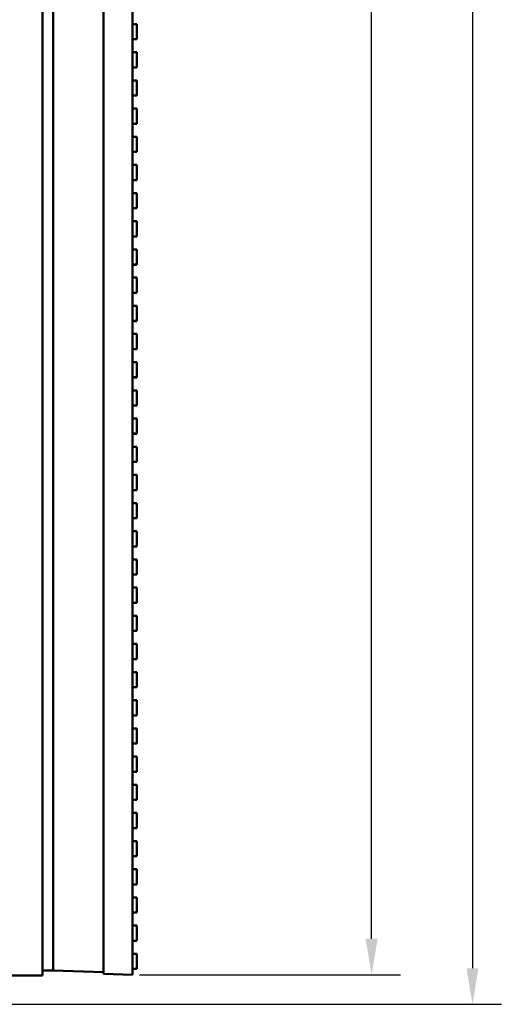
# Model space of a CAD drawing. Header units: millimetres. Extents: x 0 to 6049, y -120 to 1682.
# Tile 92 of 256: x 739 to 806, y 991 to 1128. Entities that reach past the tile are written whole.
import ezdxf

# ---------------------------------------------------------------- set-up
doc = ezdxf.new("R2010")
doc.units = ezdxf.units.MM
doc.header["$LTSCALE"] = 2
doc.layers.add('Bemaßung (ISO)', color=7, linetype='Continuous', lineweight=25)
doc.layers.add('Sichtbar (ISO)', color=7, linetype='Continuous', lineweight=50)
doc.styles.add('Notiztext (DIN)', font='isocpeur.ttf')
doc.dimstyles.new('Standard (DIN)', dxfattribs={"dimscale": 2, "dimtxt": 3.5, "dimasz": 2.5, "dimexe": 2, "dimexo": 0.5, "dimgap": 0.5, "dimtad": 1, "dimrnd": 1e-08, "dimtxsty": 'Notiztext (DIN)', "dimcen": 0.09, "dimdle": 10, "dimclrd": 256, "dimclre": 256, "dimclrt": 256, "dimadec": 0, "dimazin": 0, "dimtfac": 1, "dimtmove": 0, "dimatfit": 3, "dimfxl": 1, "dimtolj": 1, "dimtzin": 0, "dimlwd": -1, "dimlwe": -1, "dimarcsym": 0})

# ---------------------------------------------------------------- blocks, each defined once
blk = doc.blocks.new('*D16')
at = {"layer": 'Bemaßung (ISO)', "transparency": 16777216}
for p, q in [((755.32, 1495.27), (805.51, 1495.27)), ((801.51, 1490.27), (801.51, 996.37)), ((737.32, 991.37), (805.51, 991.37))]:
    blk.add_line(p, q, dxfattribs=at)
for points in [[(800.67, 1490.27), (802.34, 1490.27), (801.51, 1495.27)], [(800.67, 996.37), (802.34, 996.37), (801.51, 991.37)]]:
    blk.add_solid(points, dxfattribs=at)
at = {"layer": 'Defpoints', "color": 0, "transparency": 16777216}
for p in [(754.32, 1495.27), (736.32, 991.37), (801.51, 991.37)]:
    blk.add_point(p, dxfattribs=at)
at = {"layer": 'Bemaßung (ISO)', "transparency": 16777216, "insert": (792.11, 1233.01), "char_height": 7, "attachment_point": 1, "rotation": 90, "style": 'Notiztext (DIN)'}
blk.add_mtext('\\A1;503,9', dxfattribs=at)
blk = doc.blocks.new('*D17')
at = {"layer": 'Bemaßung (ISO)', "transparency": 16777216}
for p, q in [((755.32, 1495.27), (791.51, 1495.27)), ((787.51, 1000.47), (787.51, 1490.27)), ((755.32, 995.47), (791.51, 995.47))]:
    blk.add_line(p, q, dxfattribs=at)
for points in [[(786.67, 1490.27), (788.34, 1490.27), (787.51, 1495.27)], [(786.67, 1000.47), (788.34, 1000.47), (787.51, 995.47)]]:
    blk.add_solid(points, dxfattribs=at)
at = {"layer": 'Defpoints', "color": 0, "transparency": 16777216}
for p in [(754.32, 1495.27), (787.51, 1495.27), (754.32, 995.47)]:
    blk.add_point(p, dxfattribs=at)
at = {"layer": 'Bemaßung (ISO)', "transparency": 16777216, "insert": (778.11, 1234.71), "char_height": 7, "attachment_point": 1, "rotation": 90, "style": 'Notiztext (DIN)'}
blk.add_mtext('\\A1;499,8', dxfattribs=at)

msp = doc.modelspace()

# ---------------------------------------------------------------- linework, layer by layer
at = {"layer": 'Sichtbar (ISO)'}
for p, q in [((741.819, 1495.37), (741.819, 995.37)), ((750.319, 1245.13), (750.319, 995.609)), ((754.319, 1245.27), (754.319, 995.47)), ((741.819, 1244.686), (741.819, 996.054)), ((743.319, 1244.686), (743.319, 996.054)), ((754.319, 1127.781), (754.319, 1128.581)), ((754.319, 1127.781), (754.319, 1127.282)), ((754.319, 1127.781), (754.319, 1127.781)), ((754.319, 1127.282), (754.919, 1127.282)), ((754.919, 1127.282), (754.919, 1125.182)), ((754.919, 1125.182), (754.919, 1127.282)), ((754.919, 1127.282), (754.919, 1127.282)), ((754.919, 1127.276), (754.919, 1125.176)), ((754.919, 1127.276), (754.919, 1127.276)), ((754.319, 1125.182), (754.319, 1124.675)), ((754.319, 1125.182), (754.919, 1125.182)), ((754.319, 1125.176), (754.919, 1125.176)), ((754.919, 1125.182), (754.919, 1125.182)), ((754.919, 1125.176), (754.919, 1125.182)), ((754.919, 1125.176), (754.919, 1125.176)), ((754.319, 1123.875), (754.319, 1124.675)), ((754.319, 1124.675), (754.319, 1124.675)), ((754.319, 1123.875), (754.319, 1123.376)), ((754.319, 1123.875), (754.319, 1123.875)), ((754.319, 1123.376), (754.919, 1123.376)), ((754.919, 1123.376), (754.919, 1121.276)), ((754.919, 1121.276), (754.919, 1123.376)), ((754.919, 1123.376), (754.919, 1123.376)), ((754.919, 1123.37), (754.919, 1121.27)), ((754.919, 1123.37), (754.919, 1123.37)), ((754.319, 1121.276), (754.319, 1120.769)), ((754.319, 1121.276), (754.919, 1121.276)), ((754.319, 1121.27), (754.919, 1121.27)), ((754.919, 1121.276), (754.919, 1121.276)), ((754.919, 1121.27), (754.919, 1121.276)), ((754.919, 1121.27), (754.919, 1121.27)), ((754.319, 1119.969), (754.319, 1120.769)), ((754.319, 1120.769), (754.319, 1120.769)), ((754.319, 1119.969), (754.319, 1119.47)), ((754.319, 1119.969), (754.319, 1119.969)), ((754.319, 1119.47), (754.919, 1119.47)), ((754.919, 1119.47), (754.919, 1117.37)), ((754.919, 1117.37), (754.919, 1119.47)), ((754.919, 1119.47), (754.919, 1119.47)), ((754.919, 1119.464), (754.919, 1117.364)), ((754.919, 1119.464), (754.919, 1119.464)), ((754.319, 1117.37), (754.319, 1116.863)), ((754.319, 1117.37), (754.919, 1117.37)), ((754.319, 1117.364), (754.919, 1117.364)), ((754.319, 1116.063), (754.319, 1116.863)), ((754.319, 1116.863), (754.319, 1116.863)), ((754.919, 1117.37), (754.919, 1117.37)), ((754.919, 1117.364), (754.919, 1117.37)), ((754.919, 1117.364), (754.919, 1117.364)), ((754.319, 1116.063), (754.319, 1115.564)), ((754.319, 1116.063), (754.319, 1116.063)), ((754.319, 1115.564), (754.919, 1115.564)), ((754.919, 1115.564), (754.919, 1113.464)), ((754.919, 1113.464), (754.919, 1115.564)), ((754.919, 1115.564), (754.919, 1115.564)), ((754.919, 1115.557), (754.919, 1113.457)), ((754.919, 1115.557), (754.919, 1115.557)), ((754.319, 1113.464), (754.319, 1112.957)), ((754.319, 1113.464), (754.919, 1113.464)), ((754.319, 1113.457), (754.919, 1113.457)), ((754.319, 1112.157), (754.319, 1112.957)), ((754.319, 1112.957), (754.319, 1112.957)), ((754.919, 1113.464), (754.919, 1113.464)), ((754.919, 1113.457), (754.919, 1113.464)), ((754.919, 1113.457), (754.919, 1113.457)), ((754.319, 1112.157), (754.319, 1111.657)), ((754.319, 1112.157), (754.319, 1112.157)), ((754.319, 1111.657), (754.919, 1111.657)), ((754.919, 1111.657), (754.919, 1109.557)), ((754.919, 1109.557), (754.919, 1111.657)), ((754.919, 1111.657), (754.919, 1111.657)), ((754.919, 1111.651), (754.919, 1109.551)), ((754.919, 1111.651), (754.919, 1111.651)), ((754.319, 1109.557), (754.319, 1109.051)), ((754.319, 1109.557), (754.919, 1109.557)), ((754.319, 1109.551), (754.919, 1109.551)), ((754.319, 1108.251), (754.319, 1109.051)), ((754.319, 1109.051), (754.319, 1109.051)), ((754.919, 1109.557), (754.919, 1109.557)), ((754.919, 1109.551), (754.919, 1109.557)), ((754.919, 1109.551), (754.919, 1109.551)), ((754.319, 1108.251), (754.319, 1107.751)), ((754.319, 1108.251), (754.319, 1108.251)), ((754.319, 1107.751), (754.919, 1107.751)), ((754.919, 1107.751), (754.919, 1105.651)), ((754.919, 1105.651), (754.919, 1107.751)), ((754.919, 1107.751), (754.919, 1107.751)), ((754.919, 1107.745), (754.919, 1105.645)), ((754.919, 1107.745), (754.919, 1107.745)), ((754.319, 1105.651), (754.319, 1105.145)), ((754.319, 1105.651), (754.919, 1105.651)), ((754.319, 1105.645), (754.919, 1105.645)), ((754.319, 1104.345), (754.319, 1105.145)), ((754.319, 1105.145), (754.319, 1105.145)), ((754.919, 1105.651), (754.919, 1105.651)), ((754.919, 1105.645), (754.919, 1105.651)), ((754.919, 1105.645), (754.919, 1105.645)), ((754.319, 1104.345), (754.319, 1103.845)), ((754.319, 1104.345), (754.319, 1104.345)), ((754.319, 1103.845), (754.919, 1103.845)), ((754.919, 1103.845), (754.919, 1101.745)), ((754.919, 1101.745), (754.919, 1103.845)), ((754.919, 1103.845), (754.919, 1103.845)), ((754.919, 1103.839), (754.919, 1101.739)), ((754.919, 1103.839), (754.919, 1103.839)), ((754.319, 1101.745), (754.319, 1101.239)), ((754.319, 1101.745), (754.919, 1101.745)), ((754.319, 1101.739), (754.919, 1101.739)), ((754.319, 1100.439), (754.319, 1101.239)), ((754.319, 1101.239), (754.319, 1101.239)), ((754.319, 1100.439), (754.319, 1099.939)), ((754.319, 1100.439), (754.319, 1100.439)), ((754.919, 1101.745), (754.919, 1101.745)), ((754.919, 1101.739), (754.919, 1101.745)), ((754.919, 1101.739), (754.919, 1101.739)), ((754.319, 1099.939), (754.919, 1099.939)), ((754.919, 1099.939), (754.919, 1097.839)), ((754.919, 1097.839), (754.919, 1099.939)), ((754.919, 1099.939), (754.919, 1099.939)), ((754.919, 1099.932), (754.919, 1097.832)), ((754.919, 1099.932), (754.919, 1099.932)), ((754.319, 1097.839), (754.319, 1097.333)), ((754.319, 1097.839), (754.919, 1097.839)), ((754.319, 1097.832), (754.919, 1097.832)), ((754.919, 1097.839), (754.919, 1097.839)), ((754.919, 1097.832), (754.919, 1097.839)), ((754.919, 1097.832), (754.919, 1097.832)), ((754.319, 1096.533), (754.319, 1097.333)), ((754.319, 1097.333), (754.319, 1097.333)), ((754.319, 1096.533), (754.319, 1096.032)), ((754.319, 1096.533), (754.319, 1096.533)), ((754.319, 1096.032), (754.919, 1096.032)), ((754.919, 1096.032), (754.919, 1093.932)), ((754.919, 1093.932), (754.919, 1096.032)), ((754.919, 1096.032), (754.919, 1096.032)), ((754.919, 1096.026), (754.919, 1093.926)), ((754.919, 1096.026), (754.919, 1096.026)), ((741.819, 1094.751), (741.819, 1094.751)), ((741.819, 1093.62), (741.819, 1093.62)), ((754.319, 1093.932), (754.319, 1093.427)), ((754.319, 1093.932), (754.919, 1093.932)), ((754.319, 1093.926), (754.919, 1093.926)), ((754.919, 1093.932), (754.919, 1093.932)), ((754.919, 1093.926), (754.919, 1093.932)), ((754.919, 1093.926), (754.919, 1093.926)), ((754.319, 1092.627), (754.319, 1093.427)), ((754.319, 1093.427), (754.319, 1093.427)), ((754.319, 1092.627), (754.319, 1092.126)), ((754.319, 1092.627), (754.319, 1092.627)), ((754.319, 1092.126), (754.919, 1092.126)), ((754.919, 1092.126), (754.919, 1090.026)), ((754.919, 1090.026), (754.919, 1092.126)), ((754.919, 1092.126), (754.919, 1092.126)), ((754.919, 1092.12), (754.919, 1090.02)), ((754.919, 1092.12), (754.919, 1092.12)), ((754.319, 1090.026), (754.319, 1089.521)), ((754.319, 1090.026), (754.919, 1090.026)), ((754.319, 1090.02), (754.919, 1090.02)), ((754.319, 1088.721), (754.319, 1089.521)), ((754.319, 1089.521), (754.319, 1089.521)), ((754.919, 1090.026), (754.919, 1090.026)), ((754.919, 1090.02), (754.919, 1090.026)), ((754.919, 1090.02), (754.919, 1090.02)), ((754.319, 1088.721), (754.319, 1088.22)), ((754.319, 1088.721), (754.319, 1088.721)), ((754.319, 1088.22), (754.919, 1088.22)), ((754.919, 1088.22), (754.919, 1086.12)), ((754.919, 1086.12), (754.919, 1088.22)), ((754.919, 1088.22), (754.919, 1088.22)), ((754.919, 1088.214), (754.919, 1086.114)), ((754.919, 1088.214), (754.919, 1088.214)), ((754.319, 1086.12), (754.319, 1085.615)), ((754.319, 1086.12), (754.919, 1086.12)), ((754.319, 1086.114), (754.919, 1086.114)), ((754.319, 1084.815), (754.319, 1085.615)), ((754.319, 1085.615), (754.319, 1085.615)), ((754.919, 1086.12), (754.919, 1086.12)), ((754.919, 1086.114), (754.919, 1086.12)), ((754.919, 1086.114), (754.919, 1086.114)), ((754.319, 1084.815), (754.319, 1084.314)), ((754.319, 1084.815), (754.319, 1084.815)), ((754.319, 1084.314), (754.919, 1084.314)), ((754.919, 1084.314), (754.919, 1082.214)), ((754.919, 1082.214), (754.919, 1084.314)), ((754.919, 1084.314), (754.919, 1084.314)), ((754.919, 1084.307), (754.919, 1082.207)), ((754.919, 1084.307), (754.919, 1084.307)), ((754.319, 1082.214), (754.319, 1081.709)), ((754.319, 1082.214), (754.919, 1082.214)), ((754.319, 1082.207), (754.919, 1082.207)), ((754.319, 1080.909), (754.319, 1081.709)), ((754.319, 1081.709), (754.319, 1081.709)), ((754.919, 1082.214), (754.919, 1082.214)), ((754.919, 1082.207), (754.919, 1082.214)), ((754.919, 1082.207), (754.919, 1082.207)), ((754.319, 1080.909), (754.319, 1080.407)), ((754.319, 1080.909), (754.319, 1080.909)), ((754.319, 1080.407), (754.919, 1080.407)), ((754.919, 1080.407), (754.919, 1078.307)), ((754.919, 1078.307), (754.919, 1080.407)), ((754.919, 1080.407), (754.919, 1080.407)), ((754.919, 1080.401), (754.919, 1078.301)), ((754.919, 1080.401), (754.919, 1080.401)), ((754.319, 1078.307), (754.319, 1077.803)), ((754.319, 1078.307), (754.919, 1078.307)), ((754.319, 1078.301), (754.919, 1078.301)), ((754.319, 1077.003), (754.319, 1077.803)), ((754.319, 1077.803), (754.319, 1077.803)), ((754.919, 1078.307), (754.919, 1078.307)), ((754.919, 1078.301), (754.919, 1078.307)), ((754.919, 1078.301), (754.919, 1078.301)), ((754.319, 1077.003), (754.319, 1076.501)), ((754.319, 1077.003), (754.319, 1077.003)), ((754.319, 1076.501), (754.919, 1076.501)), ((754.919, 1076.501), (754.919, 1074.401)), ((754.919, 1074.401), (754.919, 1076.501)), ((754.919, 1076.501), (754.919, 1076.501)), ((754.919, 1076.495), (754.919, 1074.395)), ((754.919, 1076.495), (754.919, 1076.495)), ((754.319, 1074.401), (754.319, 1073.897)), ((754.319, 1074.401), (754.919, 1074.401)), ((754.319, 1074.395), (754.919, 1074.395)), ((754.319, 1073.097), (754.319, 1073.897)), ((754.319, 1073.897), (754.319, 1073.897)), ((754.319, 1073.097), (754.319, 1072.595)), ((754.319, 1073.097), (754.319, 1073.097)), ((754.919, 1074.401), (754.919, 1074.401)), ((754.919, 1074.395), (754.919, 1074.401)), ((754.919, 1074.395), (754.919, 1074.395)), ((754.319, 1072.595), (754.919, 1072.595)), ((754.919, 1072.595), (754.919, 1070.495)), ((754.919, 1070.495), (754.919, 1072.595)), ((754.919, 1072.595), (754.919, 1072.595)), ((754.919, 1072.589), (754.919, 1070.489)), ((754.919, 1072.589), (754.919, 1072.589)), ((754.319, 1070.495), (754.319, 1069.991)), ((754.319, 1070.495), (754.919, 1070.495)), ((754.319, 1070.489), (754.919, 1070.489)), ((754.919, 1070.495), (754.919, 1070.495)), ((754.919, 1070.489), (754.919, 1070.495)), ((754.919, 1070.489), (754.919, 1070.489)), ((754.319, 1069.191), (754.319, 1069.991)), ((754.319, 1069.991), (754.319, 1069.991)), ((754.319, 1069.191), (754.319, 1068.689)), ((754.319, 1069.191), (754.319, 1069.191)), ((754.319, 1068.689), (754.919, 1068.689)), ((754.919, 1068.689), (754.919, 1066.589)), ((754.919, 1066.589), (754.919, 1068.689)), ((754.919, 1068.689), (754.919, 1068.689)), ((754.919, 1068.682), (754.919, 1066.582)), ((754.919, 1068.682), (754.919, 1068.682)), ((754.319, 1066.589), (754.319, 1066.085)), ((754.319, 1066.589), (754.919, 1066.589)), ((754.319, 1066.582), (754.919, 1066.582)), ((754.919, 1066.589), (754.919, 1066.589)), ((754.919, 1066.582), (754.919, 1066.589)), ((754.919, 1066.582), (754.919, 1066.582)), ((754.319, 1065.285), (754.319, 1066.085)), ((754.319, 1066.085), (754.319, 1066.085)), ((754.319, 1065.285), (754.319, 1064.782)), ((754.319, 1065.285), (754.319, 1065.285)), ((754.319, 1064.782), (754.919, 1064.782)), ((754.919, 1064.782), (754.919, 1062.682)), ((754.919, 1062.682), (754.919, 1064.782)), ((754.919, 1064.782), (754.919, 1064.782)), ((754.919, 1064.776), (754.919, 1062.676)), ((754.919, 1064.776), (754.919, 1064.776)), ((754.319, 1062.682), (754.319, 1062.179)), ((754.319, 1062.682), (754.919, 1062.682)), ((754.319, 1062.676), (754.919, 1062.676)), ((754.319, 1061.379), (754.319, 1062.179)), ((754.319, 1062.179), (754.319, 1062.179)), ((754.919, 1062.682), (754.919, 1062.682)), ((754.919, 1062.676), (754.919, 1062.682)), ((754.919, 1062.676), (754.919, 1062.676)), ((754.319, 1061.379), (754.319, 1060.876)), ((754.319, 1061.379), (754.319, 1061.379)), ((754.319, 1060.876), (754.919, 1060.876)), ((754.919, 1060.876), (754.919, 1058.776)), ((754.919, 1058.776), (754.919, 1060.876)), ((754.919, 1060.876), (754.919, 1060.876)), ((754.919, 1060.87), (754.919, 1058.77)), ((754.919, 1060.87), (754.919, 1060.87)), ((754.319, 1058.776), (754.319, 1058.273)), ((754.319, 1058.776), (754.919, 1058.776)), ((754.319, 1058.77), (754.919, 1058.77)), ((754.319, 1057.473), (754.319, 1058.273)), ((754.319, 1058.273), (754.319, 1058.273)), ((754.919, 1058.776), (754.919, 1058.776)), ((754.919, 1058.77), (754.919, 1058.776)), ((754.919, 1058.77), (754.919, 1058.77)), ((754.319, 1057.473), (754.319, 1056.97)), ((754.319, 1057.473), (754.319, 1057.473)), ((754.319, 1056.97), (754.919, 1056.97)), ((754.919, 1056.97), (754.919, 1054.87)), ((754.919, 1054.87), (754.919, 1056.97)), ((754.919, 1056.97), (754.919, 1056.97)), ((754.919, 1056.964), (754.919, 1054.864)), ((754.919, 1056.964), (754.919, 1056.964)), ((754.319, 1054.87), (754.319, 1054.367)), ((754.319, 1054.87), (754.919, 1054.87)), ((754.319, 1054.864), (754.919, 1054.864)), ((754.319, 1053.567), (754.319, 1054.367)), ((754.319, 1054.367), (754.319, 1054.367)), ((754.919, 1054.87), (754.919, 1054.87)), ((754.919, 1054.864), (754.919, 1054.87)), ((754.919, 1054.864), (754.919, 1054.864)), ((754.319, 1053.567), (754.319, 1053.064)), ((754.319, 1053.567), (754.319, 1053.567)), ((754.319, 1053.064), (754.919, 1053.064)), ((754.919, 1053.064), (754.919, 1050.964)), ((754.919, 1050.964), (754.919, 1053.064)), ((754.919, 1053.064), (754.919, 1053.064)), ((754.919, 1053.057), (754.919, 1050.957)), ((754.919, 1053.057), (754.919, 1053.057)), ((754.319, 1050.964), (754.319, 1050.461)), ((754.319, 1050.964), (754.919, 1050.964)), ((754.319, 1050.957), (754.919, 1050.957)), ((754.319, 1049.661), (754.319, 1050.461)), ((754.319, 1050.461), (754.319, 1050.461)), ((754.919, 1050.964), (754.919, 1050.964)), ((754.919, 1050.957), (754.919, 1050.964)), ((754.919, 1050.957), (754.919, 1050.957)), ((741.819, 1041.37), (741.819, 1049.37)), ((754.319, 1049.661), (754.319, 1049.157)), ((754.319, 1049.661), (754.319, 1049.661)), ((754.319, 1049.157), (754.919, 1049.157)), ((754.919, 1049.157), (754.919, 1047.057)), ((754.919, 1047.057), (754.919, 1049.157)), ((754.919, 1049.157), (754.919, 1049.157)), ((754.919, 1049.151), (754.919, 1047.051)), ((754.919, 1049.151), (754.919, 1049.151)), ((741.819, 1047.87), (741.819, 1047.87)), ((754.319, 1047.057), (754.319, 1046.555)), ((754.319, 1047.057), (754.919, 1047.057)), ((754.319, 1047.051), (754.919, 1047.051)), ((754.319, 1045.755), (754.319, 1046.555)), ((754.319, 1046.555), (754.319, 1046.555)), ((754.919, 1047.057), (754.919, 1047.057)), ((754.919, 1047.051), (754.919, 1047.057)), ((754.919, 1047.051), (754.919, 1047.051)), ((754.319, 1045.755), (754.319, 1045.251)), ((754.319, 1045.755), (754.319, 1045.755)), ((754.319, 1045.251), (754.919, 1045.251)), ((754.919, 1045.251), (754.919, 1043.151)), ((754.919, 1043.151), (754.919, 1045.251)), ((754.919, 1045.251), (754.919, 1045.251)), ((754.919, 1045.245), (754.919, 1043.145)), ((754.919, 1045.245), (754.919, 1045.245)), ((754.319, 1043.151), (754.319, 1042.649)), ((754.319, 1043.151), (754.919, 1043.151)), ((754.319, 1043.145), (754.919, 1043.145)), ((754.919, 1043.151), (754.919, 1043.151)), ((754.919, 1043.145), (754.919, 1043.151)), ((754.919, 1043.145), (754.919, 1043.145)), ((741.819, 1042.87), (741.819, 1042.87)), ((754.319, 1041.849), (754.319, 1042.649)), ((754.319, 1042.649), (754.319, 1042.649)), ((754.319, 1041.849), (754.319, 1041.345)), ((754.319, 1041.849), (754.319, 1041.849)), ((754.319, 1041.345), (754.919, 1041.345)), ((754.919, 1041.345), (754.919, 1039.245)), ((754.919, 1039.245), (754.919, 1041.345)), ((754.919, 1041.345), (754.919, 1041.345)), ((754.919, 1041.339), (754.919, 1039.239)), ((754.919, 1041.339), (754.919, 1041.339)), ((754.319, 1039.245), (754.319, 1038.743)), ((754.319, 1039.245), (754.919, 1039.245)), ((754.319, 1039.239), (754.919, 1039.239)), ((754.919, 1039.245), (754.919, 1039.245)), ((754.919, 1039.239), (754.919, 1039.245)), ((754.919, 1039.239), (754.919, 1039.239)), ((754.319, 1037.943), (754.319, 1038.743)), ((754.319, 1038.743), (754.319, 1038.743)), ((754.319, 1037.943), (754.319, 1037.439)), ((754.319, 1037.943), (754.319, 1037.943)), ((754.319, 1037.439), (754.919, 1037.439)), ((754.919, 1037.439), (754.919, 1035.339)), ((754.919, 1035.339), (754.919, 1037.439)), ((754.919, 1037.439), (754.919, 1037.439)), ((754.919, 1037.432), (754.919, 1035.332)), ((754.919, 1037.432), (754.919, 1037.432)), ((754.319, 1035.339), (754.319, 1034.837)), ((754.319, 1035.339), (754.919, 1035.339)), ((754.319, 1035.332), (754.919, 1035.332)), ((754.919, 1035.339), (754.919, 1035.339)), ((754.919, 1035.332), (754.919, 1035.339)), ((754.919, 1035.332), (754.919, 1035.332)), ((754.319, 1034.037), (754.319, 1034.837)), ((754.319, 1034.837), (754.319, 1034.837)), ((754.319, 1034.037), (754.319, 1033.532)), ((754.319, 1034.037), (754.319, 1034.037)), ((754.319, 1033.532), (754.919, 1033.532)), ((754.919, 1033.532), (754.919, 1031.432)), ((754.919, 1031.432), (754.919, 1033.532)), ((754.919, 1033.532), (754.919, 1033.532)), ((754.919, 1033.526), (754.919, 1031.426)), ((754.919, 1033.526), (754.919, 1033.526)), ((754.319, 1031.432), (754.319, 1030.931)), ((754.319, 1031.432), (754.919, 1031.432)), ((754.319, 1031.426), (754.919, 1031.426)), ((754.319, 1030.131), (754.319, 1030.931)), ((754.319, 1030.931), (754.319, 1030.931)), ((754.919, 1031.432), (754.919, 1031.432)), ((754.919, 1031.426), (754.919, 1031.432)), ((754.919, 1031.426), (754.919, 1031.426)), ((741.819, 1030.394), (741.819, 1030.394)), ((754.319, 1030.131), (754.319, 1029.626)), ((754.319, 1030.131), (754.319, 1030.131)), ((754.319, 1029.626), (754.919, 1029.626)), ((754.919, 1029.626), (754.919, 1027.526)), ((754.919, 1027.526), (754.919, 1029.626)), ((754.919, 1029.626), (754.919, 1029.626)), ((754.919, 1029.62), (754.919, 1027.52)), ((754.919, 1029.62), (754.919, 1029.62)), ((754.319, 1027.526), (754.319, 1027.025)), ((754.319, 1027.526), (754.919, 1027.526)), ((754.319, 1027.52), (754.919, 1027.52)), ((754.319, 1026.225), (754.319, 1027.025)), ((754.319, 1027.025), (754.319, 1027.025)), ((754.919, 1027.526), (754.919, 1027.526)), ((754.919, 1027.52), (754.919, 1027.526)), ((754.919, 1027.52), (754.919, 1027.52)), ((754.319, 1026.225), (754.319, 1025.72)), ((754.319, 1026.225), (754.319, 1026.225)), ((754.319, 1025.72), (754.919, 1025.72)), ((754.919, 1025.72), (754.919, 1023.62)), ((754.919, 1023.62), (754.919, 1025.72)), ((754.919, 1025.72), (754.919, 1025.72)), ((754.919, 1025.714), (754.919, 1023.614)), ((754.919, 1025.714), (754.919, 1025.714)), ((754.319, 1023.62), (754.319, 1023.119)), ((754.319, 1023.62), (754.919, 1023.62)), ((754.319, 1023.614), (754.919, 1023.614)), ((754.319, 1022.319), (754.319, 1023.119)), ((754.319, 1023.119), (754.319, 1023.119)), ((754.919, 1023.62), (754.919, 1023.62)), ((754.919, 1023.614), (754.919, 1023.62)), ((754.919, 1023.614), (754.919, 1023.614)), ((754.319, 1022.319), (754.319, 1021.814)), ((754.319, 1022.319), (754.319, 1022.319)), ((754.319, 1021.814), (754.919, 1021.814)), ((754.919, 1021.814), (754.919, 1019.714)), ((754.919, 1019.714), (754.919, 1021.814)), ((754.919, 1021.814), (754.919, 1021.814)), ((754.919, 1021.807), (754.919, 1019.707)), ((754.919, 1021.807), (754.919, 1021.807)), ((741.819, 1019.346), (741.819, 1019.346)), ((754.319, 1019.714), (754.319, 1019.213)), ((754.319, 1019.714), (754.919, 1019.714)), ((754.319, 1019.707), (754.919, 1019.707)), ((754.319, 1018.413), (754.319, 1019.213)), ((754.319, 1019.213), (754.319, 1019.213)), ((754.919, 1019.714), (754.919, 1019.714)), ((754.919, 1019.707), (754.919, 1019.714)), ((754.919, 1019.707), (754.919, 1019.707)), ((754.319, 1018.413), (754.319, 1017.907)), ((754.319, 1018.413), (754.319, 1018.413)), ((754.319, 1017.907), (754.919, 1017.907)), ((754.919, 1017.907), (754.919, 1015.807)), ((754.919, 1015.807), (754.919, 1017.907)), ((754.919, 1017.907), (754.919, 1017.907)), ((754.919, 1017.901), (754.919, 1015.801)), ((754.919, 1017.901), (754.919, 1017.901)), ((754.319, 1015.807), (754.319, 1015.307)), ((754.319, 1015.807), (754.919, 1015.807)), ((754.319, 1015.801), (754.919, 1015.801)), ((754.919, 1015.807), (754.919, 1015.807)), ((754.919, 1015.801), (754.919, 1015.807)), ((754.919, 1015.801), (754.919, 1015.801)), ((754.319, 1014.507), (754.319, 1015.307)), ((754.319, 1015.307), (754.319, 1015.307)), ((754.319, 1014.507), (754.319, 1014.001)), ((754.319, 1014.507), (754.319, 1014.507)), ((754.319, 1014.001), (754.919, 1014.001)), ((754.919, 1014.001), (754.919, 1011.901)), ((754.919, 1011.901), (754.919, 1014.001)), ((754.919, 1014.001), (754.919, 1014.001)), ((754.919, 1013.995), (754.919, 1011.895)), ((754.919, 1013.995), (754.919, 1013.995)), ((754.319, 1011.901), (754.319, 1011.401)), ((754.319, 1011.901), (754.919, 1011.901)), ((754.319, 1011.895), (754.919, 1011.895)), ((754.919, 1011.901), (754.919, 1011.901)), ((754.919, 1011.895), (754.919, 1011.901)), ((754.919, 1011.895), (754.919, 1011.895)), ((754.319, 1010.601), (754.319, 1011.401)), ((754.319, 1011.401), (754.319, 1011.401)), ((754.319, 1010.601), (754.319, 1010.095)), ((754.319, 1010.601), (754.319, 1010.601)), ((754.319, 1010.095), (754.919, 1010.095)), ((754.919, 1010.095), (754.919, 1007.995)), ((754.919, 1007.995), (754.919, 1010.095)), ((754.919, 1010.095), (754.919, 1010.095)), ((754.919, 1010.089), (754.919, 1007.989)), ((754.919, 1010.089), (754.919, 1010.089)), ((754.319, 1007.995), (754.319, 1007.495)), ((754.319, 1007.995), (754.919, 1007.995)), ((754.319, 1007.989), (754.919, 1007.989)), ((754.919, 1007.995), (754.919, 1007.995)), ((754.919, 1007.989), (754.919, 1007.995)), ((754.919, 1007.989), (754.919, 1007.989)), ((754.319, 1006.695), (754.319, 1007.495)), ((754.319, 1007.495), (754.319, 1007.495)), ((754.319, 1006.695), (754.319, 1006.189)), ((754.319, 1006.695), (754.319, 1006.695)), ((754.319, 1006.189), (754.919, 1006.189)), ((754.919, 1006.189), (754.919, 1004.089)), ((754.919, 1004.089), (754.919, 1006.189)), ((754.919, 1006.189), (754.919, 1006.189)), ((754.919, 1006.182), (754.919, 1004.082)), ((754.919, 1006.182), (754.919, 1006.182)), ((754.319, 1004.089), (754.319, 1003.589)), ((754.319, 1004.089), (754.919, 1004.089)), ((754.319, 1004.082), (754.919, 1004.082)), ((754.319, 1002.789), (754.319, 1003.589)), ((754.319, 1003.589), (754.319, 1003.589)), ((754.919, 1004.089), (754.919, 1004.089)), ((754.919, 1004.082), (754.919, 1004.089)), ((754.919, 1004.082), (754.919, 1004.082)), ((754.319, 1002.789), (754.319, 1002.282)), ((754.319, 1002.789), (754.319, 1002.789)), ((754.319, 1002.282), (754.919, 1002.282)), ((754.919, 1002.282), (754.919, 1000.182)), ((754.919, 1000.182), (754.919, 1002.282)), ((754.919, 1002.282), (754.919, 1002.282)), ((754.919, 1002.276), (754.919, 1000.176)), ((754.919, 1002.276), (754.919, 1002.276)), ((754.319, 1000.182), (754.319, 999.683)), ((754.319, 1000.182), (754.919, 1000.182)), ((754.319, 1000.176), (754.919, 1000.176)), ((754.319, 998.883), (754.319, 999.683)), ((754.319, 999.683), (754.319, 999.683)), ((754.919, 1000.182), (754.919, 1000.182)), ((754.919, 1000.176), (754.919, 1000.182)), ((754.919, 1000.176), (754.919, 1000.176)), ((754.319, 998.883), (754.319, 998.376)), ((754.319, 998.883), (754.319, 998.883)), ((754.319, 998.376), (754.919, 998.376)), ((754.919, 998.376), (754.919, 996.276)), ((754.919, 996.276), (754.919, 998.376)), ((754.919, 998.376), (754.919, 998.376)), ((754.919, 998.37), (754.919, 996.27)), ((754.919, 998.37), (754.919, 998.37)), ((741.819, 997.67), (741.819, 997.67)), ((741.819, 995.37), (682.319, 995.37)), ((741.819, 996.054), (743.319, 996.054)), ((741.819, 995.37), (741.819, 996.054)), ((741.819, 995.37), (741.819, 995.37)), ((743.319, 996.054), (750.319, 995.81)), ((750.319, 995.609), (754.319, 995.47)), ((754.319, 996.276), (754.919, 996.276)), ((754.319, 996.27), (754.919, 996.27)), ((754.319, 995.47), (754.319, 995.92)), ((754.319, 995.47), (754.319, 995.47)), ((754.919, 996.276), (754.919, 996.276)), ((754.919, 996.27), (754.919, 996.276)), ((754.919, 996.27), (754.919, 996.27))]:
    msp.add_line(p, q, dxfattribs=at)

# ---------------------------------------------------------------- dimensions: what is measured, and where the dimension line sits
at = {"layer": 'Bemaßung (ISO)'}
for base, p1, p2, picture, middle in [((801.506, 991.37), (754.319, 1495.27), (736.319, 991.37), '*D16', (801.506, 1243.34)), ((787.506, 1495.27), (754.319, 995.47), (754.319, 1495.27), '*D17', (787.506, 1245.39))]:
    dim = msp.add_linear_dim(base=base, p1=p1, p2=p2, angle=90, dimstyle='Standard (DIN)', override={"dimgap": 0.5, "dimdec": 2, "dimtol": 0, "dimlim": 0, "dimtp": 0, "dimtm": 0, "dimtdec": 2, "dimtofl": 0, "dimatfit": 1}, dxfattribs=at)
    dim.commit()
    dim.dimension.update_dxf_attribs({"geometry": picture, "text_midpoint": middle, "dimtype": 160})

doc.saveas('drawing.dxf')
